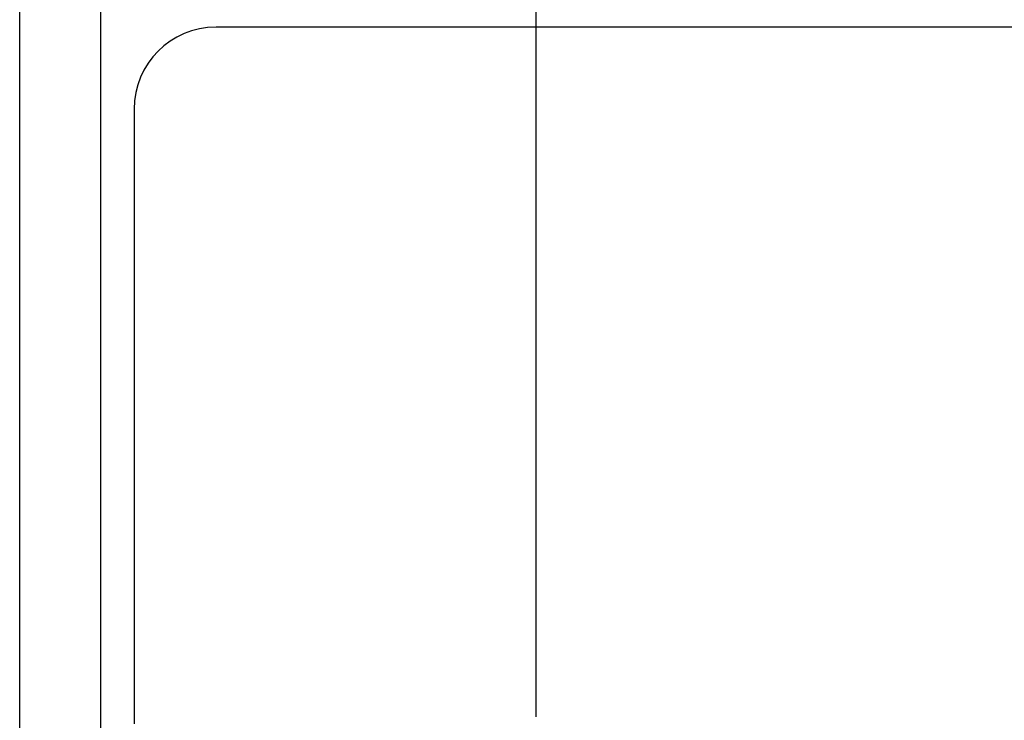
# Model space of a CAD drawing. Header units: inches. Extents: x 0 to 34, y 0 to 22.
# Tile 73 of 109: x 18.32 to 19.265, y 17.152 to 17.825. Entities that reach past the tile are written whole.
import ezdxf

# ---------------------------------------------------------------- set-up
doc = ezdxf.new("R2010")
doc.units = ezdxf.units.IN
doc.header["$LTSCALE"] = 1.87
doc.header["$MEASUREMENT"] = 0
doc.layers.get('0').update_dxf_attribs({"linetype": 'CONTINUOUS'})
doc.layers.add('DIMENSIONS', color=7, linetype='CONTINUOUS')
doc.styles.get("Standard").update_dxf_attribs({"font": 'txt', "width": 0.8})
doc.dimstyles.new('DIMSTYLE_1', dxfattribs={"dimtxt": 0.125, "dimasz": 0.18, "dimexe": 0.18, "dimexo": 0.0625, "dimgap": 0.09, "dimtad": 0, "dimtih": 1, "dimtoh": 1, "dimdec": 3, "dimzin": 4, "dimdsep": 46, "dimtxsty": 'STANDARD', "dimblk": '_FILLED', "dimblk1": '_FILLED', "dimblk2": '_FILLED', "dimcen": 0.09, "dimadec": 0, "dimazin": 0, "dimtp": 0.01, "dimtm": 0.01, "dimtfac": 1, "dimtdec": 3, "dimtofl": 0, "dimtmove": 0, "dimatfit": 3, "dimldrblk": '_FILLED', "dimfxl": 1, "dimtolj": 1, "dimtzin": 4, "dimarcsym": 0})

# ---------------------------------------------------------------- blocks, each defined once
blk = doc.blocks.new('_FILLED')
at = {"color": 0, "linetype": 'BYBLOCK'}
blk.add_solid([(0, 0), (-1, 0.1736), (-1, -0.1736)], dxfattribs=at)
blk = doc.blocks.new('*D9')
at = {"layer": 'DIMENSIONS', "color": 2, "linetype": 'CONTINUOUS'}
for p, q in [((18.81576, 17.15541), (18.81576, 19.87353)), ((25.31576, 17.16578), (25.31576, 19.87353)), ((18.81576, 19.74853), (21.21084, 19.74853)), ((25.31576, 19.74853), (22.66084, 19.74853))]:
    blk.add_line(p, q, dxfattribs=at)
at = {"layer": 'DIMENSIONS', "color": 2, "linetype": 'CONTINUOUS', "xscale": 0.18, "yscale": 0.18, "zscale": 0.18, "rotation": 180}
blk.add_blockref('_FILLED', (18.81576, 19.74853), dxfattribs=at)
at = {"layer": 'DIMENSIONS', "color": 2, "linetype": 'CONTINUOUS', "xscale": 0.18, "yscale": 0.18, "zscale": 0.18}
blk.add_blockref('_FILLED', (25.31576, 19.74853), dxfattribs=at)
at = {"layer": 'DIMENSIONS', "color": 2, "linetype": 'CONTINUOUS', "width": 0.8}
for s, p in [('[', (21.89834, 19.68603)), (']', (22.49834, 19.68603)), ('6.500', (21.27334, 19.68603)), ('165.1', (21.99834, 19.68603))]:
    blk.add_text(s, height=0.125, dxfattribs=at).set_placement(p)

msp = doc.modelspace()

# ---------------------------------------------------------------- linework, layer by layer
at = {"color": 7, "linetype": 'CONTINUOUS'}
for p, q in [((18.3979, 14.9526), (18.3979, 18.07532)), ((18.31991, 15.03059), (18.31991, 17.99733)), ((25.59507, 17.81798), (18.50846, 17.81798)), ((18.42972, 17.73924), (18.42972, 17.14869))]:
    msp.add_line(p, q, dxfattribs=at)
msp.add_arc((18.50846, 17.73924), 0.07874, 90, 180, dxfattribs=at)

# ---------------------------------------------------------------- dimensions: what is measured, and where the dimension line sits
at = {"layer": 'DIMENSIONS', "color": 2, "linetype": 'CONTINUOUS'}
dim = msp.add_linear_dim(base=(18.81576, 19.74853), p1=(25.31576, 17.16578), p2=(18.81576, 17.15541), angle=180, dimstyle='DIMSTYLE_1', dxfattribs=at)
dim.commit()
dim.dimension.update_dxf_attribs({"geometry": '*D9', "text_midpoint": (21.93584, 19.74853), "dimtype": 160})

doc.saveas('drawing.dxf')
